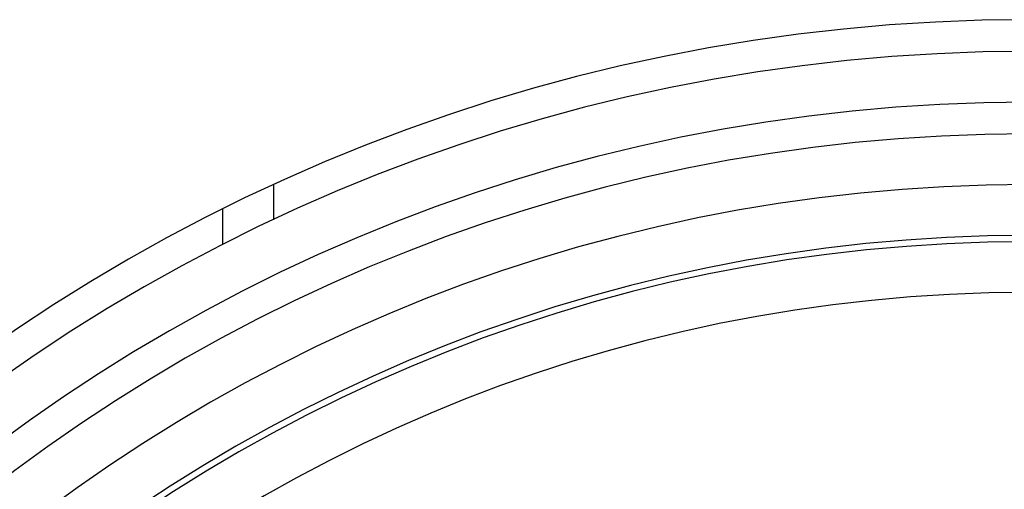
# Model space of a CAD drawing. Header units: millimetres. Extents: x 0 to 941, y -754 to 1172.
# Tile 102 of 105: x 467 to 544, y 1024 to 1061. Entities that reach past the tile are written whole.
import ezdxf

# ---------------------------------------------------------------- set-up
doc = ezdxf.new("R2010")
doc.units = ezdxf.units.MM
doc.layers.add('ORTHO$22', color=7, linetype='CONTINUOUS', true_color=0xffffff)

msp = doc.modelspace()

# ---------------------------------------------------------------- linework, layer by layer
at = {"layer": 'ORTHO$22', "color": 7, "linetype": 'Continuous'}
msp.add_line((486.895, 1047.681), (486.895, 1044.926), dxfattribs=at)
at = {"layer": 'ORTHO$22', "color": 252, "linetype": 'Continuous'}
msp.add_line((482.895, 1042.97), (482.895, 1045.77), dxfattribs=at)
at = {"layer": 'ORTHO$22', "color": 7, "linetype": 'Continuous', "extrusion": (0, 0, -1)}
for radius in [142.5, 140, 129.5, 125.5, 125, 121]:
    msp.add_circle((-546.395, 918.201), radius, dxfattribs=at)
at = {"layer": 'ORTHO$22', "color": 252, "linetype": 'Continuous', "extrusion": (0, 0, -1)}
for radius in [136, 133.5]:
    msp.add_circle((-546.395, 918.201), radius, dxfattribs=at)

doc.saveas('drawing.dxf')
